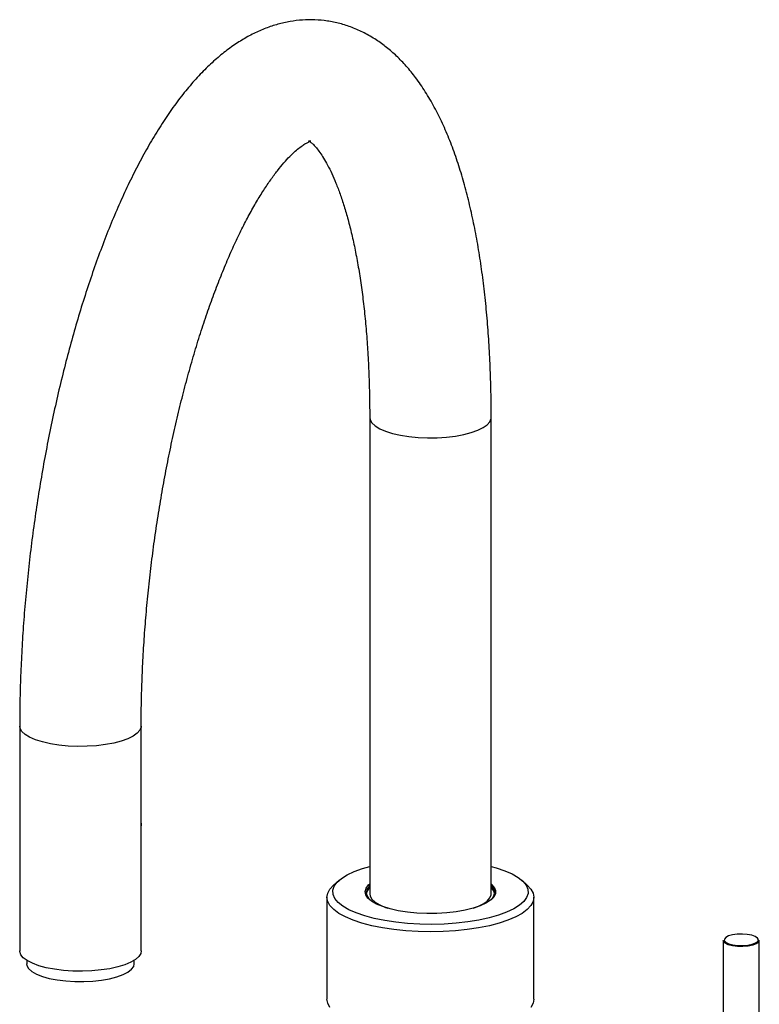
# Paper-space layout '_Dimetric' of a CAD drawing. Header units: millimetres. Extents: x -91 to 85, y -8 to 349.
# Tile 3 of 3: x -91 to 73, y 130 to 349. Entities that reach past the tile are written whole.
import ezdxf

# ---------------------------------------------------------------- set-up
doc = ezdxf.new("R2010")
doc.units = ezdxf.units.MM

psp = doc.layouts.new('_Dimetric')

# ---------------------------------------------------------------- linework, layer by layer
at = {"color": 7, "linetype": 'Continuous', "lineweight": 25}
for p, q in [((-13.5, 260.69), (-13.5, 154.81)), ((13.5, 154.81), (13.5, 260.69)), ((-91.28, 192.09), (-91.28, 142.12)), ((-64.28, 142.12), (-64.28, 192.09)), ((-20.3, 157.82), (-21.51, 156.75)), ((21.51, 156.75), (20.3, 157.82)), ((-23, 154.04), (-23, 131.41)), ((23, 131.41), (23, 154.04)), ((65.08, 144.41), (65.08, 87.41)), ((73.08, 87.42), (73.08, 144.41)), ((-89.72, 140.13), (-89.71, 139.27)), ((-65.85, 139.27), (-65.84, 140.14))]:
    psp.add_line(p, q, dxfattribs=at)
at = {"color": 7, "linetype": 'Continuous', "lineweight": 25, "flags": 128}
for points in [[(-13.5, 260.69), (-13.42, 260.19), (-13.02, 259.5), (-12.3, 258.84), (-11.28, 258.22), (-9.99, 257.66), (-8.44, 257.17), (-6.69, 256.78), (-4.77, 256.48), (-2.74, 256.28), (-0.64, 256.19), (1.48, 256.21), (3.56, 256.35), (5.55, 256.59), (7.41, 256.93), (9.08, 257.36), (10.54, 257.87), (11.73, 258.46), (12.63, 259.1), (13.22, 259.77), (13.48, 260.47), (13.5, 260.69)], [(-64.28, 192.09), (-64.3, 191.88), (-64.56, 191.18), (-65.15, 190.5), (-66.06, 189.86), (-67.25, 189.28), (-68.7, 188.76), (-70.37, 188.33), (-72.23, 187.99), (-74.22, 187.75), (-76.3, 187.62), (-78.42, 187.59), (-80.52, 187.68), (-82.55, 187.88), (-84.47, 188.18), (-86.22, 188.58), (-87.77, 189.06), (-89.07, 189.62), (-90.09, 190.24), (-90.8, 190.9), (-91.2, 191.6), (-91.28, 192.09)], [(-64.28, 169.57), (-64.23, 170.18), (-64.28, 170.94)], [(13.5, 160.92), (14.61, 160.61), (16.5, 159.96), (18.14, 159.23), (19.49, 158.44), (20.53, 157.6), (21.25, 156.73), (21.63, 155.83), (21.68, 154.92), (21.38, 154.02), (20.74, 153.13), (19.78, 152.28), (18.5, 151.48), (16.93, 150.74), (15.1, 150.07), (13.03, 149.48), (10.75, 148.98), (8.3, 148.58), (5.72, 148.28), (3.06, 148.1), (0.34, 148.03), (-2.38, 148.07), (-5.07, 148.23), (-7.67, 148.5), (-10.16, 148.87), (-12.48, 149.34), (-14.61, 149.91), (-16.5, 150.56), (-18.14, 151.29), (-19.49, 152.08), (-20.53, 152.92), (-21.25, 153.8), (-21.63, 154.69), (-21.68, 155.6), (-21.38, 156.51), (-20.74, 157.39), (-19.78, 158.24), (-18.5, 159.04), (-16.93, 159.78), (-15.1, 160.46), (-13.5, 160.92)], [(21.51, 156.75), (22.33, 155.88), (22.83, 154.97), (23, 154.04), (22.84, 153.12), (22.34, 152.21), (21.51, 151.33), (20.38, 150.48), (18.94, 149.69), (17.23, 148.96), (15.27, 148.3), (13.09, 147.73), (10.71, 147.25), (8.18, 146.87), (5.53, 146.59), (2.8, 146.43), (0.03, 146.37), (-2.75, 146.42), (-5.48, 146.59), (-8.13, 146.86), (-10.67, 147.24), (-13.04, 147.72), (-15.23, 148.29), (-17.2, 148.95), (-18.91, 149.67), (-20.35, 150.47), (-21.5, 151.31), (-22.33, 152.19), (-22.83, 153.1), (-23, 154.03), (-22.84, 154.95), (-22.34, 155.86), (-21.51, 156.75), (-21.51, 156.75)], [(-5.13, 150.74), (-7.14, 151.05), (-8.98, 151.47), (-10.61, 151.97), (-12, 152.55), (-13.1, 153.19), (-13.89, 153.88), (-14.36, 154.6), (-14.5, 155.34), (-14.29, 156.08), (-13.75, 156.8), (-13.5, 157.03)], [(-13.5, 156.65), (-13.56, 156.59), (-14.09, 155.88), (-14.3, 155.15), (-14.17, 154.42), (-13.7, 153.71), (-13.47, 153.47)], [(13.5, 157.03), (13.54, 156.99), (14.17, 156.29), (14.47, 155.55), (14.44, 154.81), (14.06, 154.08), (13.36, 153.38), (12.34, 152.72), (11.03, 152.13), (9.47, 151.6), (7.68, 151.16), (5.71, 150.82), (3.61, 150.58), (1.42, 150.45), (-0.8, 150.44), (-3, 150.53), (-5.13, 150.74)], [(-13.5, 154.81), (-13.42, 154.32), (-13.02, 153.62), (-12.3, 152.96), (-11.28, 152.34), (-9.99, 151.78), (-9.46, 151.6)], [(9.46, 151.6), (10.54, 152), (11.73, 152.58), (12.63, 153.22), (13.22, 153.9), (13.48, 154.6), (13.5, 154.81)], [(70.42, 145.78), (69.32, 145.86), (68.19, 145.83), (67.14, 145.69), (66.26, 145.45), (65.64, 145.13), (65.32, 144.77), (65.3, 144.46)], [(65.3, 144.46), (65.33, 144.39), (65.68, 144.03), (66.33, 143.72), (67.22, 143.49), (68.28, 143.36), (69.41, 143.34), (70.51, 143.42), (71.49, 143.62), (72.25, 143.9), (72.73, 144.24), (72.88, 144.59)], [(72.88, 144.59), (72.88, 144.61), (72.7, 144.99), (72.19, 145.32), (71.41, 145.6), (70.42, 145.78)], [(73.08, 144.41), (72.92, 144.03), (72.41, 143.67), (71.61, 143.38), (70.59, 143.17), (69.43, 143.08), (68.24, 143.11), (67.12, 143.25), (66.18, 143.49), (65.5, 143.82), (65.13, 144.19), (65.08, 144.41)], [(-64.28, 142.12), (-64.38, 141.57), (-64.81, 140.88), (-65.55, 140.22), (-66.6, 139.6), (-67.92, 139.05), (-69.49, 138.57), (-71.26, 138.18), (-73.19, 137.89), (-75.24, 137.7), (-77.35, 137.62), (-79.47, 137.66), (-81.55, 137.8), (-83.53, 138.05), (-85.38, 138.4), (-87.03, 138.84), (-88.46, 139.37), (-89.62, 139.96), (-90.49, 140.6), (-91.05, 141.29), (-91.28, 141.99), (-91.28, 142.12)], [(-89.75, 139.27), (-89.68, 138.87), (-89.3, 138.2), (-88.58, 137.57), (-87.56, 136.99), (-86.25, 136.47), (-84.7, 136.03), (-82.95, 135.69), (-81.05, 135.45), (-79.06, 135.32), (-77.03, 135.31), (-75.02, 135.41), (-73.09, 135.62), (-71.3, 135.94), (-69.69, 136.35), (-68.32, 136.85), (-67.22, 137.42), (-66.42, 138.04), (-65.95, 138.7), (-65.81, 139.27)], [(-22.33, 129.57), (-22.83, 130.48), (-23, 131.4), (-23, 131.41)], [(23, 131.41), (22.84, 130.49), (22.34, 129.58)]]:
    psp.add_lwpolyline(points, dxfattribs=at)
at = {"color": 7, "linetype": 'Continuous', "lineweight": 25}
for centre, radius, start, end in [((-11.99, 154.39), 2.34, 130.2937, 169.0008), ((12.23, 155.07), 2.02, 307.6545, 51.1677), ((11.89, 154.33), 2.45, 11.9112, 48.7943)]:
    psp.add_arc(centre, radius, start, end, dxfattribs=at)
for points, knots in [([(13.5, 260.69), (13.5, 261.68), (13.49, 264.57), (13.39, 269.28), (13.16, 274.78), (12.82, 280.17), (12.37, 285.44), (11.8, 290.58), (11.11, 295.58), (10.3, 300.44), (9.37, 305.14), (8.31, 309.69), (7.13, 314.06), (5.8, 318.27), (4.32, 322.3), (2.69, 326.13), (0.88, 329.76), (-1.1, 333.15), (-3.17, 336.17), (-5.31, 338.8), (-7.47, 341.04), (-9.7, 342.99), (-12.09, 344.73), (-14.64, 346.22), (-17.36, 347.44), (-20.11, 348.33), (-22.89, 348.89), (-25.67, 349.15), (-28.45, 349.11), (-31.21, 348.78), (-33.94, 348.16), (-36.63, 347.27), (-39.31, 346.09), (-41.97, 344.62), (-44.62, 342.85), (-47.26, 340.77), (-49.89, 338.35), (-52.49, 335.61), (-55.05, 332.55), (-57.55, 329.21), (-59.96, 325.61), (-62.28, 321.78), (-64.52, 317.75), (-66.67, 313.52), (-68.73, 309.11), (-70.71, 304.52), (-72.61, 299.76), (-74.42, 294.85), (-76.15, 289.79), (-77.8, 284.59), (-79.37, 279.27), (-80.84, 273.83), (-82.23, 268.28), (-83.53, 262.64), (-84.73, 256.92), (-85.84, 251.13), (-86.85, 245.29), (-87.76, 239.41), (-88.57, 233.5), (-89.28, 227.58), (-89.89, 221.65), (-90.39, 215.74), (-90.78, 209.85), (-91.06, 204.01), (-91.23, 198.32), (-91.28, 194.36), (-91.28, 192.33), (-91.28, 192.09)], [0, 0, 0, 0, 0.008492, 0.024667, 0.040873, 0.057123, 0.073424, 0.089786, 0.106219, 0.122737, 0.139354, 0.156085, 0.172947, 0.189956, 0.207121, 0.224438, 0.241873, 0.259304, 0.276518, 0.291559, 0.305921, 0.319625, 0.332752, 0.34679, 0.360268, 0.373299, 0.386027, 0.398585, 0.411091, 0.423641, 0.436363, 0.449386, 0.462838, 0.476844, 0.491507, 0.506885, 0.522961, 0.539618, 0.556666, 0.573897, 0.591124, 0.60825, 0.625246, 0.642105, 0.658836, 0.675454, 0.691973, 0.708406, 0.724766, 0.741064, 0.757311, 0.773513, 0.78968, 0.805816, 0.821929, 0.838022, 0.854101, 0.870169, 0.886232, 0.902292, 0.918354, 0.934419, 0.950493, 0.96658, 0.982683, 0.997973, 1, 1, 1, 1]), ([(-64.28, 192.09), (-64.28, 193), (-64.27, 195.62), (-64.18, 200.04), (-63.98, 205.36), (-63.67, 210.75), (-63.26, 216.19), (-62.76, 221.65), (-62.16, 227.14), (-61.45, 232.61), (-60.66, 238.07), (-59.77, 243.49), (-58.8, 248.85), (-57.74, 254.13), (-56.6, 259.32), (-55.38, 264.41), (-54.09, 269.37), (-52.73, 274.19), (-51.31, 278.85), (-49.84, 283.34), (-48.32, 287.64), (-46.75, 291.73), (-45.16, 295.61), (-43.54, 299.26), (-41.91, 302.66), (-40.28, 305.8), (-38.66, 308.68), (-37.06, 311.27), (-35.5, 313.58), (-34, 315.61), (-32.58, 317.33), (-31.25, 318.77), (-30.05, 319.92), (-28.98, 320.8), (-28.08, 321.43), (-27.37, 321.83), (-26.88, 322.05), (-26.61, 322.13), (-26.57, 322.13), (-26.76, 322.11), (-27.02, 322.17), (-27.08, 322.2), (-26.93, 322.12), (-26.58, 321.88), (-26.06, 321.42), (-25.38, 320.68), (-24.6, 319.68), (-23.75, 318.4), (-22.85, 316.84), (-21.93, 314.99), (-21, 312.85), (-20.07, 310.41), (-19.17, 307.7), (-18.3, 304.7), (-17.48, 301.44), (-16.71, 297.92), (-16.02, 294.16), (-15.39, 290.17), (-14.85, 285.97), (-14.39, 281.56), (-14.02, 276.98), (-13.75, 272.22), (-13.57, 267.32), (-13.51, 263.45), (-13.5, 261.21), (-13.5, 260.69)], [0, 0, 0, 0, 0.008854, 0.025659, 0.042489, 0.059343, 0.076217, 0.093105, 0.110003, 0.126906, 0.143809, 0.160708, 0.177597, 0.194471, 0.211327, 0.228159, 0.24496, 0.261726, 0.278449, 0.295121, 0.311733, 0.328276, 0.344738, 0.361108, 0.37737, 0.39351, 0.409511, 0.425355, 0.441025, 0.456505, 0.471784, 0.486857, 0.501733, 0.516443, 0.53105, 0.545656, 0.560401, 0.575574, 0.591707, 0.609933, 0.633767, 0.650572, 0.666191, 0.680766, 0.696174, 0.710991, 0.725606, 0.740217, 0.754917, 0.769779, 0.784835, 0.800096, 0.815561, 0.831217, 0.847049, 0.86304, 0.879173, 0.895431, 0.911797, 0.928259, 0.944802, 0.961416, 0.97809, 0.994815, 1, 1, 1, 1])]:
    psp.add_open_spline(points, degree=3, knots=knots, dxfattribs=at)

doc.saveas('drawing.dxf')
